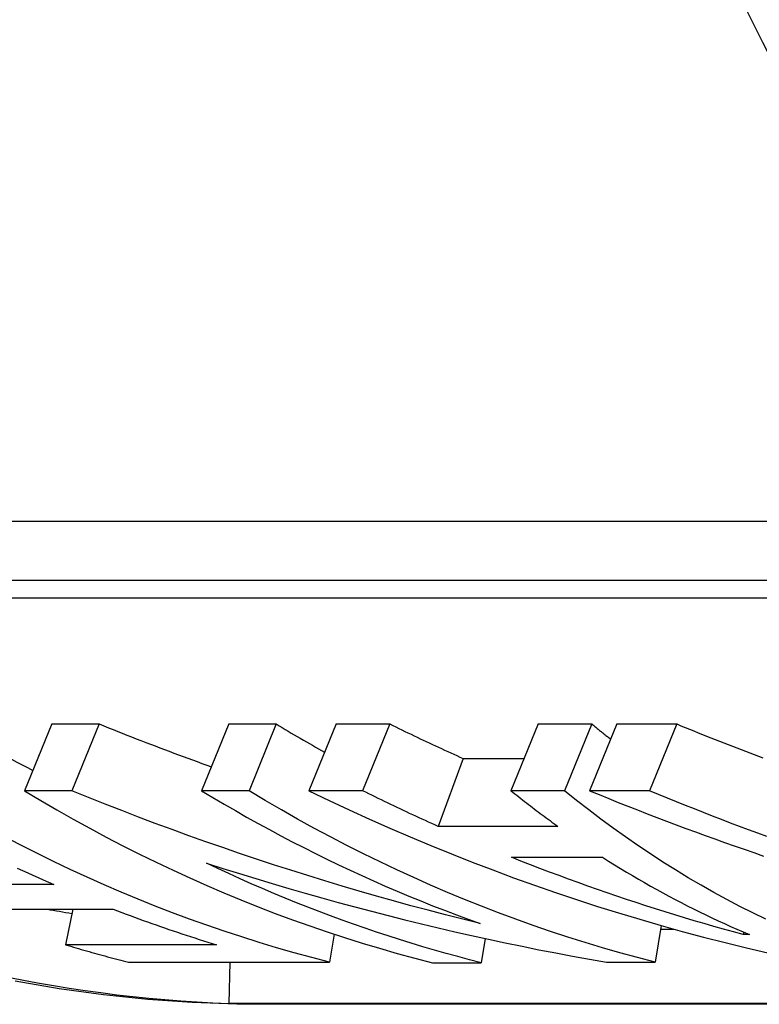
# Model space of a CAD drawing. Header units: millimetres. Extents: x 77 to 356, y 54 to 383.
# Tile 15 of 24: x 130 to 135, y 336 to 343. Entities that reach past the tile are written whole.
import ezdxf

# ---------------------------------------------------------------- set-up
doc = ezdxf.new("R2010")
doc.units = ezdxf.units.MM
doc.layers.add('Detail', color=2, linetype='Continuous')

msp = doc.modelspace()

# ---------------------------------------------------------------- linework, layer by layer
at = {"layer": 'Detail'}
for p, q in [((125.203, 339.4998), (137.2489, 339.4998)), ((124.9529, 339.1038), (136.9989, 339.1038)), ((125.1902, 338.9848), (137.0271, 338.9848)), ((130.3693, 338.1382), (130.1868, 337.6906)), ((130.3693, 338.1382), (130.6874, 338.1382)), ((130.6874, 338.1382), (130.5049, 337.6906)), ((131.5588, 338.1382), (131.3762, 337.6906)), ((131.5588, 338.1382), (131.8769, 338.1382)), ((131.8769, 338.1382), (131.6944, 337.6906)), ((132.2791, 338.1382), (132.0966, 337.6906)), ((132.2791, 338.1382), (132.6394, 338.1382)), ((132.6394, 338.1382), (132.4569, 337.6906)), ((133.636, 338.1382), (133.4535, 337.6906)), ((133.636, 338.1382), (133.9964, 338.1382)), ((133.9964, 338.1382), (133.8138, 337.6906)), ((134.1638, 338.1382), (133.9813, 337.6906)), ((134.1638, 338.1382), (134.566, 338.1382)), ((134.566, 338.1382), (134.3835, 337.6906)), ((133.1315, 337.9074), (132.9641, 337.4511)), ((133.1315, 337.9074), (133.5419, 337.9074)), ((130.5049, 337.6906), (130.1868, 337.6906)), ((131.6944, 337.6906), (131.3762, 337.6906)), ((132.4569, 337.6906), (132.0966, 337.6906)), ((133.8138, 337.6906), (133.4535, 337.6906)), ((134.3835, 337.6906), (133.9813, 337.6906)), ((133.7685, 337.4511), (132.9641, 337.4511)), ((133.4563, 337.2438), (134.0678, 337.2438)), ((130.3827, 337.0605), (129.6205, 337.0605)), ((130.0205, 336.8956), (130.7827, 336.8956)), ((130.5105, 336.8956), (130.462, 336.6569)), ((134.4624, 336.7854), (134.4207, 336.5393)), ((134.4584, 336.7614), (134.5479, 336.7614)), ((132.2662, 336.7274), (132.2343, 336.5393)), ((133.2796, 336.6987), (133.2523, 336.5362)), ((135.0161, 336.7413), (135.0126, 336.7251)), ((135.0544, 336.7251), (135.0126, 336.7251)), ((131.4758, 336.6569), (130.462, 336.6569)), ((130.8856, 336.5393), (132.2343, 336.5393)), ((131.5659, 336.5393), (131.5587, 336.2617)), ((132.9255, 336.5362), (133.2523, 336.5362)), ((134.094, 336.5393), (134.4207, 336.5393)), ((143.3606, 336.2617), (131.5587, 336.2617)), ((143.3631, 336.2569), (131.6116, 336.2569))]:
    msp.add_line(p, q, dxfattribs=at)
at = {"layer": 'Detail', "flags": 128}
for points in [[(130.6874, 338.1382), (130.7186, 338.1256), (130.7498, 338.1131), (130.781, 338.1006), (130.8123, 338.0882), (130.8436, 338.0758), (130.8749, 338.0635), (130.9062, 338.0513), (130.9375, 338.0391), (130.9689, 338.0269), (131.0003, 338.0148), (131.0317, 338.0028), (131.0631, 337.9908), (131.0945, 337.9789), (131.126, 337.967), (131.1575, 337.9552), (131.189, 337.9434), (131.2205, 337.9317), (131.2521, 337.9201), (131.2836, 337.9085), (131.3152, 337.8969), (131.3468, 337.8854), (131.3784, 337.874), (131.4101, 337.8626), (131.4418, 337.8513)], [(132.6394, 338.1382), (132.6598, 338.1282), (132.6801, 338.1182), (132.7005, 338.1083), (132.7209, 338.0984), (132.7413, 338.0885), (132.7617, 338.0786), (132.7821, 338.0688), (132.8026, 338.0591), (132.823, 338.0493), (132.8435, 338.0396), (132.864, 338.03), (132.8845, 338.0203), (132.905, 338.0107), (132.9255, 338.0011), (132.9461, 337.9916), (132.9666, 337.9821), (132.9872, 337.9727), (133.0078, 337.9632), (133.0284, 337.9538), (133.049, 337.9445), (133.0696, 337.9352), (133.0902, 337.9259), (133.1109, 337.9166), (133.1315, 337.9074)], [(133.9964, 338.1382), (134.0016, 338.1339), (134.0068, 338.1296), (134.012, 338.1253), (134.0173, 338.121), (134.0225, 338.1167), (134.0277, 338.1124), (134.033, 338.1082), (134.0382, 338.1039), (134.0434, 338.0996), (134.0487, 338.0954), (134.0539, 338.0911), (134.0592, 338.0869), (134.0644, 338.0827), (134.0697, 338.0784), (134.0749, 338.0742), (134.0802, 338.07), (134.0854, 338.0658), (134.0907, 338.0616), (134.096, 338.0574), (134.1012, 338.0532), (134.1065, 338.049), (134.1118, 338.0448), (134.1171, 338.0406), (134.1223, 338.0365)], [(134.566, 338.1382), (134.5947, 338.1264), (134.6235, 338.1147), (134.6522, 338.103), (134.681, 338.0913), (134.7097, 338.0797), (134.7385, 338.0681), (134.7673, 338.0566), (134.7962, 338.0452), (134.825, 338.0337), (134.8539, 338.0224), (134.8828, 338.0111), (134.9117, 337.9998), (134.9406, 337.9886), (134.9696, 337.9774), (134.9985, 337.9663), (135.0275, 337.9552), (135.0565, 337.9441), (135.0855, 337.9332), (135.1146, 337.9222), (135.1436, 337.9113)], [(130.1868, 337.6906), (130.2954, 337.6255), (130.4047, 337.5618), (130.5145, 337.4995), (130.6248, 337.4387), (130.7357, 337.3794), (130.8471, 337.3215), (130.959, 337.2651), (131.0714, 337.2101), (131.1842, 337.1567), (131.2975, 337.1047), (131.4113, 337.0542), (131.5256, 337.0052), (131.6402, 336.9577), (131.7553, 336.9118), (131.8707, 336.8673), (131.9865, 336.8244), (132.1028, 336.7829), (132.2193, 336.7431), (132.3363, 336.7047), (132.4535, 336.6679), (132.5711, 336.6326), (132.6889, 336.5989), (132.8071, 336.5668), (132.9255, 336.5362)], [(133.2472, 336.7987), (133.1305, 336.8276), (133.014, 336.8572), (132.8977, 336.8876), (132.7815, 336.9187), (132.6656, 336.9505), (132.5498, 336.983), (132.4343, 337.0163), (132.3189, 337.0503), (132.2038, 337.085), (132.0889, 337.1204), (131.9742, 337.1566), (131.8597, 337.1934), (131.7454, 337.231), (131.6314, 337.2693), (131.5176, 337.3083), (131.4041, 337.348), (131.2908, 337.3884), (131.1777, 337.4295), (131.0649, 337.4713), (130.9524, 337.5137), (130.8401, 337.5569), (130.7281, 337.6008), (130.6164, 337.6454), (130.5049, 337.6906)], [(131.3762, 337.6906), (131.4514, 337.6454), (131.5268, 337.6008), (131.6025, 337.5569), (131.6785, 337.5138), (131.7547, 337.4713), (131.8312, 337.4295), (131.908, 337.3884), (131.985, 337.348), (132.0622, 337.3083), (132.1397, 337.2693), (132.2174, 337.231), (132.2954, 337.1935), (132.3735, 337.1566), (132.4519, 337.1205), (132.5306, 337.085), (132.6094, 337.0503), (132.6884, 337.0163), (132.7677, 336.983), (132.8471, 336.9505), (132.9268, 336.9187), (133.0066, 336.8876), (133.0866, 336.8572), (133.1668, 336.8276), (133.2472, 336.7987)], [(134.4207, 336.5393), (134.3028, 336.57), (134.1852, 336.6021), (134.0679, 336.6358), (133.9508, 336.6711), (133.8341, 336.7078), (133.7177, 336.7461), (133.6017, 336.786), (133.486, 336.8273), (133.3707, 336.8702), (133.2558, 336.9145), (133.1413, 336.9604), (133.0271, 337.0077), (132.9134, 337.0566), (132.8002, 337.1069), (132.6874, 337.1587), (132.575, 337.212), (132.4631, 337.2668), (132.3517, 337.323), (132.2408, 337.3806), (132.1305, 337.4398), (132.0206, 337.5003), (131.9113, 337.5623), (131.8025, 337.6258), (131.6944, 337.6906)], [(132.0966, 337.6906), (132.2316, 337.6258), (132.3673, 337.5623), (132.5035, 337.5003), (132.6402, 337.4397), (132.7774, 337.3806), (132.9152, 337.3229), (133.0535, 337.2667), (133.1922, 337.2119), (133.3315, 337.1586), (133.4712, 337.1068), (133.6113, 337.0564), (133.7519, 337.0076), (133.8929, 336.9602), (134.0343, 336.9144), (134.1761, 336.87), (134.3183, 336.8272), (134.4609, 336.7859), (134.6038, 336.7461), (134.7471, 336.7078), (134.8907, 336.671), (135.0346, 336.6358), (135.1788, 336.6021)], [(132.9641, 337.4511), (132.9429, 337.4606), (132.9216, 337.4702), (132.9003, 337.4799), (132.879, 337.4895), (132.8578, 337.4993), (132.8366, 337.509), (132.8154, 337.5188), (132.7942, 337.5286), (132.773, 337.5385), (132.7518, 337.5484), (132.7307, 337.5583), (132.7095, 337.5682), (132.6884, 337.5782), (132.6673, 337.5883), (132.6462, 337.5984), (132.6251, 337.6085), (132.604, 337.6186), (132.5829, 337.6288), (132.5619, 337.639), (132.5409, 337.6493), (132.5199, 337.6595), (132.4989, 337.6699), (132.4779, 337.6802), (132.4569, 337.6906)], [(133.4535, 337.6906), (133.4665, 337.6802), (133.4794, 337.6699), (133.4924, 337.6595), (133.5054, 337.6493), (133.5185, 337.639), (133.5315, 337.6288), (133.5445, 337.6186), (133.5576, 337.6085), (133.5707, 337.5984), (133.5838, 337.5883), (133.5969, 337.5782), (133.61, 337.5682), (133.6232, 337.5583), (133.6363, 337.5484), (133.6495, 337.5385), (133.6626, 337.5286), (133.6758, 337.5188), (133.689, 337.509), (133.7023, 337.4993), (133.7155, 337.4895), (133.7287, 337.4799), (133.742, 337.4702), (133.7553, 337.4606), (133.7685, 337.4511)], [(135.1644, 336.8272), (135.0766, 336.87), (134.9893, 336.9144), (134.9023, 336.9602), (134.8157, 337.0076), (134.7296, 337.0564), (134.6439, 337.1068), (134.5587, 337.1586), (134.4739, 337.2119), (134.3896, 337.2667), (134.3058, 337.3229), (134.2225, 337.3806), (134.1396, 337.4397), (134.0574, 337.5003), (133.9756, 337.5623), (133.8944, 337.6258), (133.8138, 337.6906)], [(133.9813, 337.6906), (134.0455, 337.6643), (134.1097, 337.6382), (134.1741, 337.6123), (134.2385, 337.5867), (134.303, 337.5612), (134.3677, 337.5361), (134.4324, 337.5111), (134.4972, 337.4864), (134.5621, 337.4619), (134.627, 337.4377), (134.6921, 337.4137), (134.7572, 337.3899), (134.8225, 337.3664), (134.8878, 337.3431), (134.9532, 337.32), (135.0186, 337.2972), (135.0842, 337.2746), (135.1498, 337.2522)], [(135.1711, 337.3826), (135.1101, 337.4051), (135.0491, 337.4277), (134.9882, 337.4506), (134.9273, 337.4736), (134.8666, 337.4969), (134.8059, 337.5204), (134.7453, 337.5441), (134.6848, 337.568), (134.6244, 337.5921), (134.5641, 337.6164), (134.5038, 337.6409), (134.4436, 337.6657), (134.3835, 337.6906)], [(132.2343, 336.5393), (132.1159, 336.5701), (131.9978, 336.6024), (131.8799, 336.6363), (131.7624, 336.6717), (131.6452, 336.7087), (131.5283, 336.7472), (131.4117, 336.7872), (131.2956, 336.8288), (131.1798, 336.8719), (131.0644, 336.9165), (130.9493, 336.9626), (130.8347, 337.0103), (130.7206, 337.0594), (130.6068, 337.1101), (130.4936, 337.1622), (130.3807, 337.2158), (130.2684, 337.2709), (130.1566, 337.3275), (130.0452, 337.3855)], [(135.0126, 336.7251), (134.9468, 336.743), (134.881, 336.7612), (134.8154, 336.7797), (134.7498, 336.7986), (134.6843, 336.8178), (134.6189, 336.8373), (134.5535, 336.8571), (134.4883, 336.8773), (134.4231, 336.8978), (134.358, 336.9186), (134.293, 336.9398), (134.2281, 336.9612), (134.1632, 336.983), (134.0985, 337.0051), (134.0338, 337.0275), (133.9693, 337.0503), (133.9048, 337.0734), (133.8404, 337.0967), (133.7762, 337.1205), (133.712, 337.1445), (133.6479, 337.1688), (133.5839, 337.1935), (133.5201, 337.2185), (133.4563, 337.2438)], [(134.0678, 337.2438), (134.1079, 337.2185), (134.148, 337.1935), (134.1882, 337.1688), (134.2286, 337.1445), (134.269, 337.1205), (134.3096, 337.0967), (134.3502, 337.0734), (134.3909, 337.0503), (134.4318, 337.0275), (134.4727, 337.0051), (134.5137, 336.983), (134.5548, 336.9612), (134.596, 336.9398), (134.6372, 336.9186), (134.6786, 336.8978), (134.72, 336.8773), (134.7616, 336.8571), (134.8032, 336.8373), (134.8448, 336.8178), (134.8866, 336.7986), (134.9285, 336.7797), (134.9704, 336.7612), (135.0124, 336.743), (135.0544, 336.7251)], [(130.1384, 337.1715), (130.1732, 337.1552), (130.208, 337.1391), (130.2428, 337.1231), (130.2777, 337.1073), (130.3127, 337.0915), (130.3477, 337.076), (130.3827, 337.0605)], [(133.2523, 336.5362), (133.1738, 336.5563), (133.0954, 336.5771), (133.0171, 336.5985), (132.939, 336.6207), (132.861, 336.6435), (132.7832, 336.667), (132.7054, 336.6911), (132.6279, 336.716), (132.5504, 336.7415), (132.4732, 336.7677), (132.396, 336.7946), (132.3191, 336.8221), (132.2423, 336.8504), (132.1657, 336.8792), (132.0892, 336.9088), (132.0129, 336.939), (131.9368, 336.9699), (131.8609, 337.0014), (131.7851, 337.0336), (131.7096, 337.0665), (131.6342, 337.1), (131.5591, 337.1342), (131.4841, 337.169), (131.4094, 337.2045)], [(131.4094, 337.2045), (131.5192, 337.1693), (131.6293, 337.1347), (131.7395, 337.1007), (131.85, 337.0674), (131.9606, 337.0347), (132.0714, 337.0027), (132.1824, 336.9713), (132.2936, 336.9406), (132.405, 336.9105), (132.5165, 336.8811), (132.6282, 336.8524), (132.7401, 336.8243), (132.8521, 336.7969), (132.9643, 336.7701), (133.0766, 336.7441), (133.1891, 336.7186), (133.3018, 336.6939), (133.4146, 336.6698), (133.5275, 336.6464), (133.6405, 336.6236), (133.7537, 336.6015), (133.867, 336.5801), (133.9804, 336.5594), (134.094, 336.5393)], [(130.7827, 336.8956), (130.8113, 336.8845), (130.8399, 336.8736), (130.8686, 336.8628), (130.8973, 336.852), (130.926, 336.8414), (130.9547, 336.8308), (130.9835, 336.8203), (131.0123, 336.81), (131.0411, 336.7997), (131.0699, 336.7895), (131.0988, 336.7794), (131.1277, 336.7694), (131.1565, 336.7595), (131.1855, 336.7497), (131.2144, 336.74), (131.2434, 336.7304), (131.2723, 336.7209), (131.3013, 336.7115), (131.3304, 336.7021), (131.3594, 336.6929), (131.3885, 336.6837), (131.4175, 336.6747), (131.4467, 336.6657), (131.4758, 336.6569)], [(130.462, 336.6569), (130.4796, 336.6516), (130.4972, 336.6463), (130.5148, 336.6411), (130.5324, 336.6359), (130.55, 336.6307), (130.5676, 336.6256), (130.5852, 336.6205), (130.6028, 336.6155), (130.6204, 336.6105), (130.6381, 336.6055), (130.6557, 336.6005), (130.6734, 336.5956), (130.691, 336.5907), (130.7087, 336.5859), (130.7263, 336.5811), (130.744, 336.5763), (130.7617, 336.5716), (130.7794, 336.5669), (130.7971, 336.5622), (130.8148, 336.5575), (130.8325, 336.5529), (130.8502, 336.5484), (130.8679, 336.5438), (130.8856, 336.5393)], [(131.6116, 336.2569), (131.3127, 336.2681), (131.0143, 336.2894), (130.7164, 336.3204), (130.4194, 336.3613), (130.1234, 336.4119)]]:
    msp.add_lwpolyline(points, dxfattribs=at)
at = {"layer": 'Detail'}
for centre, major_axis, start_param, end_param in [((147.3046, 349.9549), (0, 14), 0, 2.755717), ((144.7177, 349.9549), (0, -13.75), 3.141593, 6.160154), ((131.9125, 349.9549), (0, -13.7), 5.640916, 6.251651), ((134.5094, 349.9549), (0, -13.2), 5.820139, 5.877499), ((136.6958, 349.9549), (0, -13.2), 5.821271, 5.854576), ((131.9125, 349.9549), (0, -13.2), 6.137058, 6.152617)]:
    msp.add_ellipse(centre, major_axis=major_axis, ratio=0.819152, start_param=start_param, end_param=end_param, dxfattribs=at)

doc.saveas('drawing.dxf')
